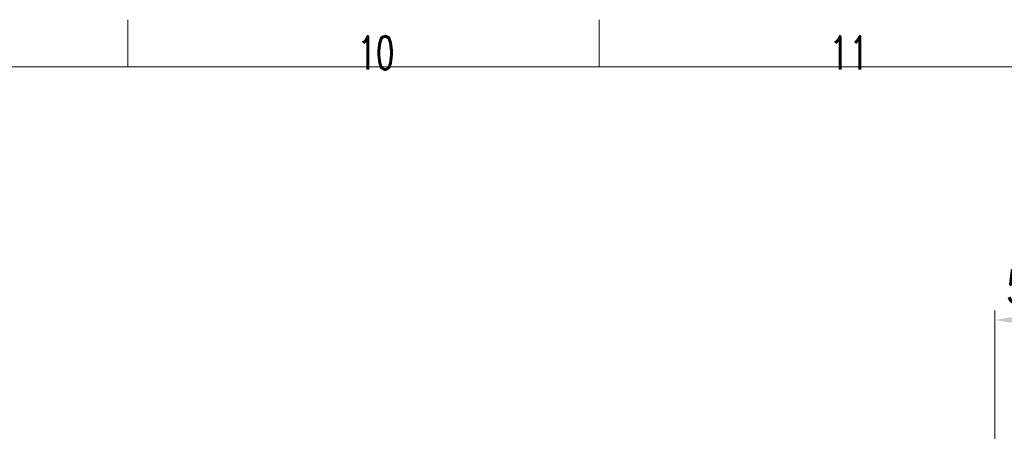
# Model space of a CAD drawing. Header units: inches. Extents: x 0 to 29700, y -16 to 21000.
# Tile 241 of 256: x 21776 to 26998, y 18819 to 21000. Entities that reach past the tile are written whole.
import ezdxf

# ---------------------------------------------------------------- set-up
doc = ezdxf.new("R2010")
doc.units = ezdxf.units.IN
doc.layers.add('210', color=7, linetype='Continuous', true_color=0xffffff)
doc.layers.add('254', color=7, linetype='Continuous', true_color=0xffffff)
doc.styles.add('latin_extended', font='simplex.shx')
doc.dimstyles.get("Standard").update_dxf_attribs({"dimtxt": 0.18, "dimasz": 0.18, "dimexe": 0.18, "dimexo": 0.0625, "dimgap": 0.09, "dimtad": 0, "dimtih": 1, "dimtoh": 1, "dimdec": 4, "dimzin": 0, "dimdsep": 46, "dimtxsty": 'Standard', "dimcen": 0.09, "dimadec": 0, "dimazin": 0, "dimtfac": 1, "dimtdec": 4, "dimtofl": 0, "dimtmove": 0, "dimatfit": 3, "dimfxl": 1, "dimtolj": 1, "dimtzin": 0, "dimarcsym": 0})

# ---------------------------------------------------------------- blocks, each defined once
blk = doc.blocks.new('_U10')
at = {"layer": '254', "color": 3, "linetype": 'Continuous', "lineweight": 13, "transparency": 16777216}
for p, q in [((26948.1, 16772.7), (26948.1, 19458.7)), ((27505, 18958.7), (27505, 19458.7)), ((27123.1, 19408.7), (27330, 19408.7))]:
    blk.add_line(p, q, dxfattribs=at)
at = {"layer": '254', "color": 3, "transparency": 16777216}
for points in [[(27123.1, 19437.9), (27123.1, 19379.6), (26948.1, 19408.7)], [(27330, 19379.6), (27330, 19437.9), (27505, 19408.7)]]:
    blk.add_solid(points, dxfattribs=at)
at = {"layer": 'Defpoints', "color": 0, "transparency": 16777216}
for p in [(27505, 19408.7), (27505, 18908.7), (26948.1, 16722.7)]:
    blk.add_point(p, dxfattribs=at)
at = {"layer": '254', "color": 2, "lineweight": 13, "transparency": 16777216, "insert": (27001.5, 19671.2), "char_height": 175, "attachment_point": 1, "style": 'latin_extended'}
blk.add_mtext('\\A1;557', dxfattribs=at)

msp = doc.modelspace()

# ---------------------------------------------------------------- linework, layer by layer
at = {"layer": '210', "color": 7, "linetype": 'Continuous', "lineweight": 18}
for p, q in [((22350, 20750), (22350, 21000)), ((24850, 20750), (24850, 21000)), ((250, 20750), (29450, 20750))]:
    msp.add_line(p, q, dxfattribs=at)

# ---------------------------------------------------------------- texts
at = {"layer": '210', "color": 211, "linetype": 'Continuous', "lineweight": 18, "char_height": 175, "attachment_point": 7, "line_spacing_factor": 0.963855, "style": 'latin_extended'}
for s, insert in [('\\W0.6453;10', (23569.16, 20736.628)), ('\\W0.7031;11', (26069.16, 20736.628))]:
    msp.add_mtext(s, dxfattribs=dict(at, insert=insert))

# ---------------------------------------------------------------- dimensions: what is measured, and where the dimension line sits
at = {"layer": '254', "color": 2, "linetype": 'Continuous', "lineweight": 13}
dim = msp.add_linear_dim(base=(27504.992, 19408.729), p1=(26948.099, 16722.703), p2=(27504.992, 18908.729), dimstyle='Standard', override={"dimscale": 50, "dimtxt": 3.5, "dimasz": 3.5, "dimexe": 1, "dimexo": 1, "dimgap": 1.75, "dimtad": 1, "dimtih": 1, "dimtoh": 0, "dimdec": 0, "dimlfac": 1, "dimzin": 8, "dimdsep": 46, "dimlunit": 2, "dimtxsty": 'latin_extended', "dimsah": 1, "dimse1": 0, "dimse2": 0, "dimsd1": 0, "dimsd2": 0, "dimclrd": 3, "dimclre": 3, "dimclrt": 2, "dimtol": 0, "dimtm": -0.1, "dimtfac": 0.714286, "dimtdec": 3, "dimtofl": 1, "dimtmove": 0, "dimtzin": 8, "dimlwd": 13, "dimlwe": 13}, dxfattribs=at)
dim.commit()
dim.dimension.update_dxf_attribs({"geometry": '_U10', "text_midpoint": (27226.545, 19408.729), "dimtype": 160})

doc.saveas('drawing.dxf')
